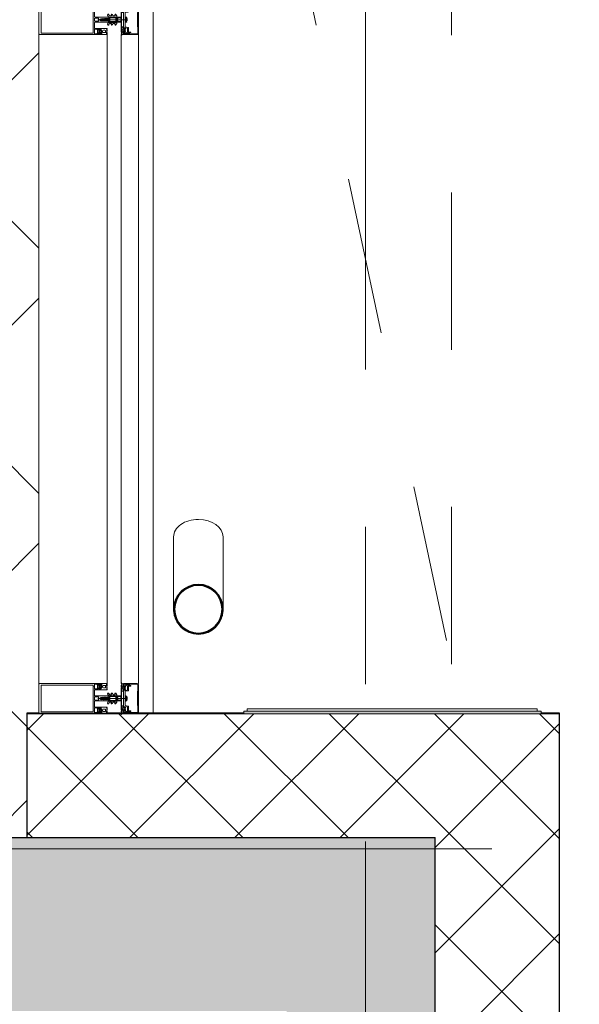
# Model space of a CAD drawing. Header units: millimetres. Extents: x -2180 to 54567, y -1945 to 22251.
# Tile 137 of 143: x 35302 to 36431, y 7186 to 9174. Entities that reach past the tile are written whole.
import ezdxf

# ---------------------------------------------------------------- set-up
doc = ezdxf.new("R2010")
doc.units = ezdxf.units.MM
doc.linetypes.add('Grid Line 1_2_', pattern=[2222.5, 1270, -317.5, 317.5, -317.5])
doc.linetypes.add('IMPORT-Dash', pattern=[635, 317.5, -317.5])
for name, color, linetype, lineweight in [('_Beyond_', 7, 'Continuous', 9), ('Common Edges', 7, 'Continuous', 9), ('Curtain Panels', 7, 'Continuous', 9), ('Curtain Panels-1', 7, 'Continuous', 18), ('Curtain Wall Mullions', 7, 'Continuous', 9), ('Detail Items', 7, 'Continuous', 9), ('Generic Models', 7, 'Continuous', 9), ('Generic Models-2', 7, 'Continuous', 25), ('Grids-1', 7, 'Grid Line 1_2_', 9), ('Walls-1', 7, 'Continuous', 25)]:
    doc.layers.add(name, color=color, linetype=linetype, lineweight=lineweight)
for name, color, linetype, lineweight, true_color in [('Color Fill-1', 7, 'Continuous', 9, 0xab8450), ('Cut Pattern-1', 7, 'Continuous', 9, 0x787878), ('Cut Pattern-4', 9, 'Continuous', 9, 0x808080), ('Generic Models-4', 7, 'Continuous', 9, 0x7da2b7), ('Trapp_punktiir', 9, 'IMPORT-Dash', 9, 0x808080)]:
    doc.layers.add(name, color=color, linetype=linetype, lineweight=lineweight, true_color=true_color)
pattern_1 = [(45, (0, 0), (-106.066, 106.066), []), (135, (0, 0), (-106.066, -106.066), [])]

# ---------------------------------------------------------------- blocks, each defined once
blk = doc.blocks.new('Rectangular Mullion - HI_CovCap-30mm_Mull-125mm-V3-1 Korruse põrandate plaan')
at = {"layer": 'Detail Items'}
for p, q in [((-30, 164.5), (-30, 151)), ((28.5, 166), (-28.5, 166)), ((30, 151), (30, 164.5)), ((-30, 157.9), (-30, 58.6)), ((-26.9, 157.9), (-26.9, 58.6)), ((26.9, 157.9), (26.9, 58.6)), ((30, 157.9), (30, 58.6)), ((-27.3, 40.8), (-27.9, 40.8)), ((-27.9, 40.2), (-26.6, 40.2)), ((-26.8, 44.5), (-27.6, 43.5)), ((-27.2, 46.3), (-26.2, 47.4)), ((-26.2, 42.9), (-26.2, 41.7)), ((-26.1, 39.6), (-26.1, 39.8)), ((-24.5, 43.4), (-25.7, 43.4)), ((-25.7, 41.2), (-25.4, 41.2)), ((-25.5, 47.7), (-22.1, 47.7)), ((-25.2, 41.3), (-24.2, 43)), ((-22.7, 44), (-25, 44)), ((-23.4, 43), (-22.4, 41.3)), ((-21.9, 43.4), (-23.1, 43.4)), ((-22.2, 41.2), (-21.9, 41.2)), ((-21.4, 47.4), (-20.4, 46.3)), ((-21.4, 41.7), (-21.4, 42.9)), ((-20, 43.5), (-20.8, 44.5)), ((-19.6, 40.8), (-20.3, 40.8)), ((-17.6, 41.5), (-17.6, 53.5)), ((-17.1, 54), (-6.5, 54)), ((-5, 52.5), (-5, 25.5)), ((-3.2, 53.5), (-3.2, 46.1)), ((2.7, 54), (-2.7, 54)), ((-2.7, 45.6), (2.7, 45.6)), ((0, -6.9), (0, 47.3)), ((3.2, 46.1), (3.2, 53.5)), ((5, 25.5), (5, 52.5)), ((6.5, 54), (17.1, 54)), ((17.6, 53.5), (17.6, 41.5)), ((19.6, 40.8), (20.3, 40.8)), ((20, 43.5), (20.8, 44.5)), ((20.4, 46.3), (21.4, 47.4)), ((21.4, 41.7), (21.4, 42.9)), ((21.9, 43.4), (23.1, 43.4)), ((22.2, 41.2), (21.9, 41.2)), ((22.1, 47.7), (25.5, 47.7)), ((23.4, 43), (22.4, 41.3)), ((22.6, 44), (24.9, 44)), ((25.2, 41.3), (24.2, 43)), ((24.5, 43.4), (25.7, 43.4)), ((25.7, 41.2), (25.4, 41.2)), ((26.1, 39.6), (26.1, 39.8)), ((26.2, 47.4), (27.2, 46.3)), ((26.2, 42.9), (26.2, 41.7)), ((27.9, 40.2), (26.6, 40.2)), ((26.8, 44.5), (27.6, 43.5)), ((27.3, 40.8), (27.9, 40.8)), ((-29.8, 29.2), (-28.5, 29.2)), ((-29.8, 28.3), (-29.8, 28.2)), ((-29.6, 28), (-28.9, 28)), ((-28.6, 28.9), (-29.2, 28.9)), ((-28.1, 29.3), (-25.9, 30.3)), ((-27.3, 39.6), (-27.6, 39.1)), ((-26.2, 32.6), (-26.2, 35.6)), ((-25.5, 39.5), (-25.7, 39.4)), ((-22.4, 31.6), (-25.2, 31.6)), ((-25, 39.2), (-25, 39.3)), ((-24.3, 39.2), (-24.5, 39.1)), ((-24.2, 37.6), (-23.4, 37.6)), ((-23.8, 39), (-23.9, 39.2)), ((-23.4, 29), (-23, 28.1)), ((-23.2, 39.2), (-23.3, 39.1)), ((-22.6, 39.2), (-22.7, 39.3)), ((-22.5, 28.1), (-22, 29)), ((-22, 39.6), (-22.1, 39.4)), ((-21.5, 39.7), (-21.6, 39.7)), ((-21.4, 35.6), (-21.4, 32.6)), ((-21.3, 29), (-20.8, 28.1)), ((-20.2, 28.1), (-19.8, 29)), ((-19, 29), (-18.6, 28.1)), ((-7.8, 23.5), (-10.3, 25)), ((-9.1, 27.2), (-5.7, 25.2)), ((-9.1, 19.9), (-8.3, 19.4)), ((-7.5, 19.8), (-7.5, 23.1)), ((-5.4, 9.3), (-5.4, 24.8)), ((-4.5, 25), (-3.5, 25)), ((-3.9, 22), (-3.9, 11)), ((-3.4, 22.5), (3.4, 22.5)), ((-3.3, 23.5), (-1.9, 23.5)), ((-2.2, 31), (-2.5, 30.9)), ((-2.5, 30.5), (-2.3, 30.4)), ((-1.9, 34.5), (-2.1, 32.8)), ((-0.9, 36.5), (-1.7, 35.1)), ((-1.7, 23.7), (-1.7, 24.9)), ((-1.4, 24.5), (-1.4, 24)), ((-1.3, 33.7), (-1.3, 33.8)), ((-1.3, 31.1), (0.7, 31.1)), ((-1.1, 34.5), (-0.4, 35.6)), ((0.3, 26.2), (-1.1, 26.2)), ((-1.1, 23.8), (-0.5, 24.2)), ((-0.6, 32.5), (-0.6, 32.4)), ((0.8, 33), (-0.1, 33)), ((0.4, 25), (0.2, 25)), ((0.3, 25.3), (0.6, 25.5)), ((0.4, 35.6), (1.1, 34.5)), ((0.5, 24.2), (1.4, 23.6)), ((0.6, 32.3), (0.9, 32.3)), ((1, 31.8), (0.7, 32.1)), ((1.7, 35.1), (0.9, 36.5)), ((1.3, 33.8), (1.3, 33.7)), ((2.1, 32.8), (1.9, 34.5)), ((1.9, 23.5), (3.3, 23.5)), ((2.4, 30.9), (2.2, 31)), ((2.2, 30.4), (2.4, 30.5)), ((3.5, 25), (4.5, 25)), ((3.9, 11), (3.9, 22)), ((4.3, 22.5), (4.3, 9.4)), ((5.4, 24.8), (5.4, 9.3)), ((5.6, 25.2), (9.1, 27.2)), ((7.5, 23.1), (7.5, 19.8)), ((10.3, 25), (7.7, 23.5)), ((8.2, 19.4), (9.1, 19.9)), ((19, 29), (18.5, 28.1)), ((20.2, 28.1), (19.7, 29)), ((21.2, 29), (20.7, 28.1)), ((21.4, 39.7), (21.6, 39.7)), ((21.4, 35.6), (21.4, 32.6)), ((22.4, 28.1), (21.9, 29)), ((22, 39.6), (22.1, 39.4)), ((22.4, 31.6), (25.2, 31.6)), ((22.6, 39.2), (22.7, 39.3)), ((23.4, 29), (23, 28.1)), ((23.1, 39.2), (23.2, 39.1)), ((24.2, 37.6), (23.4, 37.6)), ((23.8, 39), (23.8, 39.2)), ((24.3, 39.2), (24.5, 39.1)), ((25, 39.2), (25, 39.3)), ((25.5, 39.5), (25.7, 39.4)), ((28.1, 29.3), (25.9, 30.3)), ((26.2, 32.6), (26.2, 35.6)), ((27.3, 39.6), (27.5, 39.1)), ((29.8, 29.2), (28.5, 29.2)), ((28.5, 28.9), (29.2, 28.9)), ((29.6, 28), (28.9, 28)), ((29.8, 28.3), (29.8, 28.2)), ((-7.8, 16.2), (-10.4, 17.8)), ((-7.6, 8.9), (-10.4, 10.5)), ((-9.1, 12.6), (-8.3, 12.1)), ((-7.5, 12.6), (-7.5, 15.8)), ((-5.9, 8.8), (-7.4, 8.8)), ((-5, 1), (-5, 6.7)), ((-2.7, 8.4), (-4, 8.4)), ((-3.7, 1.7), (-3.7, 6)), ((3.4, 10.5), (-3.4, 10.5)), ((-2.7, 7), (-2.1, 7)), ((-1.7, 9), (-2, 8.7)), ((-1.4, 7.3), (-0.7, 8)), ((0.7, 8), (1.4, 7.3)), ((2, 8.7), (1.7, 9)), ((2.1, 7), (2.7, 7)), ((3.3, 8.4), (2.7, 8.4)), ((3.7, 6), (3.7, 1.7)), ((7.4, 8.8), (5.9, 8.8)), ((7.5, 15.8), (7.5, 12.6)), ((10.4, 10.5), (7.6, 8.9)), ((10.4, 17.8), (7.7, 16.2)), ((8.2, 12.1), (9.1, 12.6)), ((-31, 0), (-31.9, 0)), ((-26.5, -14.6), (-28.4, -10.3)), ((-25.4, -15.9), (-28.2, -15.9)), ((-26.8, -0.2), (-27.6, -1.7)), ((-26.3, -10.9), (-25.6, -12.5)), ((-25.7, -1), (-26.2, -0.2)), ((-16, -14.9), (-26, -14.9)), ((-23.8, -4.2), (-25.1, -4.2)), ((-25.1, -4.8), (-24.5, -4.8)), ((-24.6, -0.2), (-25, -1)), ((-24.8, -3.1), (-24.5, -3.6)), ((-24.8, -7.5), (-24, -8.5)), ((-24.6, -13.1), (-18, -13.1)), ((-23.5, -1), (-24, -0.2)), ((-23.4, -6.9), (-23.4, -5.7)), ((-23.3, -3.8), (-23.3, -3.6)), ((-22.4, -0.2), (-22.9, -1)), ((-22.9, -3.4), (-22.7, -3.5)), ((-22.9, -5.2), (-22.6, -5.2)), ((-21.7, -7.4), (-22.9, -7.4)), ((-22.4, -5.4), (-21.4, -7)), ((-22.2, -3.3), (-22.2, -3.2)), ((-22.2, -8), (-19.8, -8)), ((-21.3, -1), (-21.8, -0.2)), ((-21.7, -3.1), (-21.5, -3.2)), ((-21, -3.2), (-21, -3)), ((-20.2, -0.2), (-20.7, -1)), ((-20.6, -7), (-19.6, -5.4)), ((-20.5, -3.1), (-20.4, -3.2)), ((-19.1, -7.4), (-20.3, -7.4)), ((-19.9, -3.3), (-19.8, -3.2)), ((-19.1, -1), (-19.6, -0.2)), ((-19.4, -5.2), (-19.1, -5.2)), ((-19.3, -3.4), (-19.2, -3.6)), ((-18.8, -3.7), (-18.7, -3.7)), ((-18.6, -5.7), (-18.6, -6.9)), ((-18, -0.2), (-18.5, -1)), ((-18, -8.5), (-17.2, -7.5)), ((-17.5, -4.8), (-16.8, -4.8)), ((-17, -1), (-17.4, -0.2)), ((-15.7, -0.2), (-16.2, -1)), ((-14.4, -8.4), (-15.5, -14.5)), ((-5.2, -8.2), (-14.1, -8.2)), ((-0.2, -8.2), (-4.8, -8.2)), ((-4.1, -10.4), (4.1, -10.4)), ((-3.7, 0), (-4, 0)), ((2.3, -11.9), (-2.3, -11.9)), ((4.8, -8.2), (0.3, -8.2)), ((4, 0), (3.6, 0)), ((14.1, -8.2), (5.2, -8.2)), ((15.5, -14.5), (14.4, -8.4)), ((15.7, -0.2), (16.2, -1)), ((26, -14.9), (16, -14.9)), ((17.5, -4.8), (16.8, -4.8)), ((17, -1), (17.4, -0.2)), ((18, -8.5), (17.2, -7.5)), ((18, -0.2), (18.5, -1)), ((18, -13.1), (24.6, -13.1)), ((18.6, -5.7), (18.6, -6.9)), ((18.8, -3.7), (18.7, -3.7)), ((19.1, -1), (19.6, -0.2)), ((19.4, -5.2), (19.1, -5.2)), ((19.1, -7.4), (20.3, -7.4)), ((19.3, -3.4), (19.2, -3.6)), ((20.6, -7), (19.6, -5.4)), ((19.9, -3.3), (19.8, -3.2)), ((22.2, -8), (19.8, -8)), ((20.2, -0.2), (20.7, -1)), ((20.5, -3.1), (20.4, -3.2)), ((21, -3.2), (21, -3)), ((21.3, -1), (21.8, -0.2)), ((22.4, -5.4), (21.4, -7)), ((21.7, -3.1), (21.5, -3.2)), ((21.7, -7.4), (22.9, -7.4)), ((22.2, -3.3), (22.2, -3.2)), ((22.4, -0.2), (22.9, -1)), ((22.9, -5.2), (22.6, -5.2)), ((22.9, -3.4), (22.7, -3.5)), ((23.3, -3.8), (23.3, -3.6)), ((23.4, -6.9), (23.4, -5.7)), ((23.5, -1), (24, -0.2)), ((23.8, -4.2), (25.1, -4.2)), ((24.8, -7.5), (24, -8.5)), ((24.8, -3.1), (24.5, -3.6)), ((25.1, -4.8), (24.5, -4.8)), ((24.6, -0.2), (25, -1)), ((28.2, -15.9), (25.4, -15.9)), ((25.6, -12.5), (26.3, -10.9)), ((25.7, -1), (26.2, -0.2)), ((28.4, -10.3), (26.5, -14.6)), ((26.8, -0.2), (27.6, -1.7)), ((31, 0), (31.9, 0)), ((-23.7, -33.7), (-27.7, -33.7)), ((-27.5, -35), (27.5, -35)), ((27.7, -33.7), (23.7, -33.7))]:
    blk.add_line(p, q, dxfattribs=at)
at = {"layer": 'Detail Items', "flags": 128}
for points in [[(26.9, 151), (26.9, 161.7), (-26.9, 161.7), (-26.9, 151)], [(-30, 61), (-30, 41), (-28.1, 41), (-27.3, 41.8), (-27.3, 42.4), (-28.5, 42.4), (-28.5, 45.1), (-24.1, 45.1)], [(-26.9, 61), (-26.9, 56.3), (26.9, 56.3), (26.9, 61)], [(24, 45.1), (28.5, 45.1), (28.5, 42.4), (27.3, 42.4), (27.3, 41.8), (28.1, 41), (30, 41), (30, 61)], [(-28.5, 40.8), (-30, 40.8), (-30, 29.4)], [(-24.1, 54), (-28.5, 54), (-28.5, 48.3), (-27.3, 48.3), (-27.3, 47.7), (-28, 47.1)], [(-27.5, 43.1), (-27, 42.8), (-27, 42.7)], [(-19.7, 47.1), (-20.3, 47.7), (-20.3, 48.3), (-19.1, 48.3), (-19.1, 54), (-23.6, 54)], [(-23.6, 45.1), (-19.1, 45.1), (-19.1, 42.4), (-20.3, 42.4), (-20.3, 41.8), (-19.5, 41), (-18.1, 41)], [(-21.1, 40.2), (-19.8, 40.1), (-21, 40.1), (-21, 39.9)], [(-20.6, 42.7), (-20.6, 42.8), (-20.1, 43.1)], [(-18, 28.1), (-17.6, 28.9), (-17.6, 40.8), (-19, 40.8)], [(-2.5, 26), (-2.5, 26.9), (-2, 27.2), (-2, 28.5), (-2.5, 28.7), (-2, 29), (-2, 30.3), (-2.5, 30.5), (-2, 30.8), (-2, 32.1), (-2.5, 32.3), (-2, 32.6), (-2, 33.9), (-2.5, 34.1), (-2, 34.4), (-2, 35.7), (-2.5, 35.9), (-2, 36.2), (-2, 37.5), (-2.5, 37.7), (-2, 38), (-2, 39.3), (-2.5, 39.5), (-2, 39.8), (-2, 40.8), (-0.9, 42.8)], [(0.9, 42.8), (2, 40.8), (2, 38.9), (2.5, 38.6), (2, 38.3), (2, 37.1), (2.5, 36.8), (2, 36.5), (2, 35.3), (2.5, 35), (2, 34.7), (2, 33.5), (2.5, 33.2), (2, 32.9), (2, 31.7), (2.5, 31.4), (2, 31.1), (2, 29.9), (2.5, 29.6), (2, 29.3), (2, 28.1), (2.5, 27.8), (2, 27.5), (2, 26.3), (2.5, 26)], [(18, 28.1), (17.6, 28.9), (17.6, 40.8), (18.9, 40.8)], [(18.1, 41), (19.5, 41), (20.3, 41.8), (20.3, 42.4), (19.1, 42.4), (19.1, 45.1), (23.5, 45.1)], [(23.5, 54), (19.1, 54), (19.1, 48.3), (20.3, 48.3), (20.3, 47.7), (19.6, 47.1)], [(21, 40.2), (19.7, 40.1), (21, 40.1), (21, 39.9)], [(20.6, 42.7), (20.6, 42.8), (20.1, 43.1)], [(27.9, 47.1), (27.3, 47.7), (27.3, 48.3), (28.5, 48.3), (28.5, 54), (24, 54)], [(27.5, 43.1), (27, 42.8), (27, 42.7)], [(28.5, 40.8), (30, 40.8), (30, 29.4)], [(-3.4, 25), (-5, 25), (-5, 9.1)], [(-4.5, 9), (-4.3, 11), (-4.3, 22.5)], [(-1.6, 25.3), (-1.2, 25.6), (-0.2, 25.7), (-0.4, 25.6), (-1.3, 24.8)], [(-0.4, 32), (0.1, 31.7), (-1.2, 31.6)], [(-0.1, 25.3), (-0.1, 25.4), (0, 25.4)], [(0.4, 31.8), (0.4, 31.9), (0.4, 32.1)], [(5, 1), (5, 25), (3.4, 25)], [(-2.7, 1), (-2.7, 1.4), (-3.4, 1.4)], [(3.4, 1.4), (2.6, 1.4), (2.6, 1)], [(-27.7, -8.7), (-28.9, -5), (-30, -5), (-30, -32.5)], [(-29.8, -2.1), (-29.8, -4.8), (-25.7, -4.8)], [(-28.7, -15.4), (-28.7, -12.6), (-28.4, -11.5), (-28.4, -10.2)], [(-28.7, -32.7), (-28.7, -17.2), (-26.2, -17.2), (-26.2, -19.7), (-24.9, -19.7), (-24.9, -16.4)], [(-27.5, -8.7), (-28.5, -5), (-25.3, -5), (-24.5, -5.8), (-24.5, -6.4), (-26.4, -6.4), (-25.6, -9.3)], [(-24.2, -6.7), (-24.2, -6.8), (-24.7, -7.1)], [(-17, -4.2), (-18.2, -4.2), (-18.2, -3.9), (-16.9, -4.1)], [(-17.3, -7.1), (-17.8, -6.8), (-17.8, -6.7)], [(-17, -12.3), (-16, -6.4), (-17.5, -6.4), (-17.5, -5.8), (-16.7, -5), (16.7, -5), (17.5, -5.8), (17.5, -6.4), (16, -6.4), (17, -12.3)], [(-16.2, -4.8), (-14.8, -4.8), (-14.8, -0.9), (-15.2, -0.2)], [(-14.7, -0.4), (-14.7, 0), (14.7, 0), (14.7, -0.4)], [(-5.2, -9.8), (-5.4, -8.2), (5.4, -8.2), (5.2, -9.8)], [(16.2, -4.8), (14.8, -4.8), (14.8, -0.9), (15.2, -0.2)], [(17, -4.2), (18.2, -4.2), (18.2, -3.9), (16.9, -4.1)], [(17.3, -7.1), (17.8, -6.8), (17.8, -6.7)], [(24.2, -6.7), (24.2, -6.8), (24.7, -7.1)], [(25.6, -9.3), (26.4, -6.4), (24.5, -6.4), (24.5, -5.8), (25.3, -5), (28.5, -5), (27.5, -8.7)], [(24.9, -16.4), (24.9, -19.7), (26.2, -19.7), (26.2, -17.2), (28.7, -17.2), (28.7, -32.7)], [(29.8, -2.1), (29.8, -4.8), (25.7, -4.8)], [(30, -32.5), (30, -5), (28.9, -5), (27.7, -8.7)], [(28.4, -10.2), (28.4, -11.5), (28.7, -12.6), (28.7, -15.4)]]:
    blk.add_lwpolyline(points, dxfattribs=at)
for points in [[(0, 37), (0, 35.9)], [(-14.7, -0.4), (14.7, -0.4), (14.7, -4.9), (-14.7, -4.9)]]:
    blk.add_lwpolyline(points, close=True, dxfattribs=at)
at = {"layer": 'Detail Items'}
for centre, radius, start, end in [((-28.5, 164.5), 1.5, 90, 180), ((28.5, 164.5), 1.5, 0, 90), ((-27.9, 39.5), 0.65, 90, 270), ((-28.2, 40.8), 0.3, 180, 0), ((-27.6, 46.7), 0.5, 135, 315), ((-27.4, 43.3), 0.3, 140.0103, 239.9951), ((-27.3, 41.1), 0.3, 270.9052, 359.9815), ((-26.4, 39.1), 1, 90.8272, 149.9977), ((-24, 41.9), 3.14, 165.4979, 194.5021), ((-26.2, 44), 0.8, 22.6156, 140.0033), ((-26.6, 39.7), 0.5, 54.9221, 90), ((-26.4, 39.7), 0.339, 3.0025, 90.8217), ((-23.8, 43.7), 4.4, 234.9221, 305.8412), ((-25.5, 46.7), 1, 90, 135), ((-25.7, 42.9), 0.5, 89.9899, 180.0101), ((-25.7, 41.7), 0.5, 179.9897, 270.0103), ((-25, 44.5), 0.5, 202.6224, 269.9997), ((-25.4, 41.5), 0.3, 269.9879, 330.0064), ((-24.5, 43.1), 0.3, 329.9976, 90.0064), ((-23.8, 53.9), 0.25, 11.537, 168.463), ((-23.8, 45), 0.25, 11.537, 168.463), ((-23.1, 43.1), 0.3, 89.9987, 209.9973), ((-22.7, 44.5), 0.5, 269.9988, 337.3791), ((-22.2, 41.5), 0.3, 209.995, 270.0107), ((-21.5, 44), 0.8, 40.0031, 157.3772), ((-22.1, 46.7), 1, 45, 90), ((-21.7, 39.5), 0.3, 63.0032, 164.9985), ((-21.9, 42.9), 0.5, 0.0092, 89.9908), ((-21.9, 41.7), 0.5, 270.009, 359.991), ((-21.3, 39.9), 0.3, 243.009, 359.9888), ((-21.1, 39.9), 0.3, 90, 125.8412), ((-23.7, 41.9), 3.14, 346.8025, 14.483), ((-20.3, 41.1), 0.3, 166.8025, 270), ((-20, 46.7), 0.5, 225, 45), ((-20.3, 43.3), 0.3, 299.9983, 40.0113), ((-19.8, 40.5), 0.33, 270, 54.9099), ((-19.8, 40.6), 0.5, 269.9912, 352.8263), ((-19, 40.5), 0.3, 90.003, 172.8115), ((-18.1, 41.5), 0.5, 270, 0), ((-17.1, 53.5), 0.5, 90, 180), ((-6.5, 52.5), 1.5, 360, 90), ((-2.7, 53.5), 0.5, 90, 180), ((-2.7, 46.1), 0.5, 180, 270), ((0, 42.3), 1, 30, 150), ((2.7, 53.5), 0.5, 0, 90), ((2.7, 46.1), 0.5, 270, 0), ((6.5, 52.5), 1.5, 90, 180), ((17.1, 53.5), 0.5, 0, 90), ((18.1, 41.5), 0.5, 180, 270), ((18.9, 40.5), 0.3, 7.1885, 89.997), ((19.7, 40.6), 0.5, 187.1737, 270.0088), ((20, 46.7), 0.5, 135, 315), ((19.8, 40.5), 0.33, 125.0901, 270), ((20.2, 43.3), 0.3, 139.9887, 240.0017), ((20.3, 41.1), 0.3, 270, 13.1975), ((23.6, 41.9), 3.14, 165.517, 193.1975), ((21.4, 44), 0.8, 22.6228, 139.9969), ((21, 39.9), 0.3, 54.1588, 90), ((21.3, 39.9), 0.3, 180.0112, 296.991), ((23.8, 43.7), 4.4, 234.1588, 305.0779), ((22.1, 46.7), 1, 90, 135), ((21.9, 42.9), 0.5, 90.0092, 179.9908), ((21.9, 41.7), 0.5, 180.009, 269.991), ((21.7, 39.5), 0.3, 15.0015, 116.9968), ((22.6, 44.5), 0.5, 202.6209, 270.0012), ((22.2, 41.5), 0.3, 269.9893, 330.005), ((23.1, 43.1), 0.3, 330.0027, 90.0013), ((23.8, 53.9), 0.25, 11.537, 168.463), ((23.8, 45), 0.25, 11.537, 168.463), ((24.5, 43.1), 0.3, 89.9936, 210.0024), ((24.9, 44.5), 0.5, 270.0003, 337.3776), ((25.4, 41.5), 0.3, 209.9936, 270.0121), ((26.1, 44), 0.8, 39.9967, 157.3844), ((25.5, 46.7), 1, 45, 90), ((25.7, 42.9), 0.5, 359.9899, 90.0101), ((25.7, 41.7), 0.5, 269.9897, 0.0103), ((26.4, 39.7), 0.339, 89.1783, 176.9975), ((26.6, 39.7), 0.5, 90, 125.0779), ((26.4, 39.1), 1, 30.0023, 89.1728), ((24, 41.9), 3.14, 345.4979, 14.5021), ((27.3, 41.1), 0.3, 180.0185, 269.0948), ((27.6, 46.7), 0.5, 225, 45), ((27.3, 43.3), 0.3, 300.0049, 39.9897), ((28.2, 40.8), 0.3, 180, 0), ((27.9, 39.5), 0.65, 270, 90), ((-29.8, 29.4), 0.2, 180.0083, 269.9961), ((-29.2, 28.3), 0.6, 89.9898, 180.0124), ((-29.6, 28.2), 0.2, 179.962, 270.0227), ((-28.9, 38.7), 10.7, 270.0006, 296.6602), ((-28.6, 35.2), 6.3, 270.0004, 298.0721), ((-28.5, 30.2), 1, 270.0045, 293.9938), ((-27.9, 39.3), 0.4, 270, 330.0063), ((-24.2, 35.6), 2, 89.9974, 180.0026), ((-25.2, 32.6), 1, 179.9928, 270.0072), ((-25.8, 39.6), 0.272, 183.0147, 299.989), ((-25.8, 29.9), 0.35, 298.0748, 113.9984), ((-25.3, 39.2), 0.316, 18.0033, 119.993), ((-24.7, 39.3), 0.3, 197.9991, 314.9995), ((-24.1, 39), 0.316, 32.9896, 135.009), ((-23.9, 28.7), 0.51, 31.8069, 116.6614), ((-23.5, 39.2), 0.3, 213.0015, 329.9997), ((-23.4, 35.6), 2, 0.0021, 89.9979), ((-22.9, 39.1), 0.316, 48.0026, 149.9974), ((-22.7, 28.3), 0.3, 209.9964, 330.0036), ((-22.4, 39.4), 0.3, 227.9972, 345.0045), ((-22.4, 32.6), 1, 270.0013, 359.9987), ((-21.6, 28.8), 0.41, 29.9985, 150.0015), ((-20.5, 28.3), 0.3, 209.9964, 330.0036), ((-19.4, 28.8), 0.41, 30.0052, 149.9948), ((-18.3, 28.3), 0.3, 209.9964, 330.0036), ((-9.7, 26.1), 1.3, 154.4117, 240), ((-9.7, 26), 1.3, 60, 150), ((-9.7, 18.8), 1.3, 60, 150), ((-8, 23.1), 0.5, 0, 60), ((-5.9, 24.8), 0.5, 360, 60), ((-4.5, 25.5), 0.5, 180, 270), ((-3.3, 22.5), 1, 90, 180), ((-3.4, 22), 0.5, 90, 180), ((-3.5, 26), 1, 270, 0), ((-3.4, 26.5), 1.5, 270, 10.22), ((-2.4, 30.7), 0.2, 120, 240), ((17.7, 30.3), 20, 179.7236, 190.22), ((17.7, 30.3), 20, 173, 178.0497), ((-0.4, 34.3), 1.5, 150, 173), ((-1.9, 23.7), 0.2, 270, 0), ((-1.2, 24.9), 0.5, 135, 180), ((-1.3, 30.9), 0.2, 90, 179.3132), ((46.5, 30.3), 48, 179.3132, 184.7125), ((46.5, 30.3), 48, 176, 178.2341), ((-1.2, 31.8), 0.2, 178.2341, 270), ((-0.9, 24.5), 0.5, 135, 180), ((-1.2, 24), 0.2, 180, 300), ((0.3, 33.7), 1.6, 150, 176), ((-1.1, 26.4), 0.2, 184.7125, 270), ((-1, 25.5), 0.2, 90, 135), ((0, 36), 1, 90.0286, 150), ((-0.1, 32.5), 0.5, 90, 180), ((-0.1, 32.4), 0.5, 180, 240), ((-0.4, 25.4), 0.2, 90, 135), ((0, 23.3), 1, 60, 120), ((0, 35.4), 0.5, 90.0573, 150), ((-0.3, 25.4), 0.2, 360, 90), ((-0.2, 25.5), 0.2, 360, 90), ((0.2, 25.3), 0.3, 180, 270), ((0, 36), 1, 30, 89.9714), ((0, 35.4), 0.5, 30, 89.9427), ((0.2, 25.4), 0.2, 180, 315), ((0.2, 31.9), 0.2, 240, 0), ((0.2, 31.8), 0.2, 270, 0), ((0.3, 25.8), 0.4, 315, 90), ((0.6, 32.1), 0.2, 90, 180), ((0.6, 31.9), 0.2, 45, 180), ((0.4, 25.8), 0.8, 270, 354.4962), ((0.7, 31.5), 0.4, 270, 45), ((0.8, 33.5), 0.5, 270, 3.8302), ((0.9, 31.8), 0.5, 1.777, 90), ((-0.3, 33.7), 1.6, 4, 30), ((-46.6, 30.3), 48, 354.4962, 1.777), ((-46.6, 30.3), 48, 3.8302, 4), ((1.9, 24.5), 1, 240, 270), ((0.4, 34.3), 1.5, 7, 30), ((-17.8, 30.3), 20, 349.78, 0.2764), ((3.4, 26.5), 1.5, 169.78, 270), ((-17.8, 30.3), 20, 1.9503, 7), ((2.3, 30.7), 0.2, 300, 60), ((3.5, 26), 1, 180, 270), ((3.3, 22.5), 1, 360, 90), ((3.4, 22), 0.5, 360, 90), ((4.5, 25.5), 0.5, 270, 360), ((5.9, 24.8), 0.5, 120, 180), ((8, 23.1), 0.5, 120, 180), ((9.7, 26), 1.3, 30, 120), ((9.7, 18.8), 1.3, 30, 120), ((9.7, 26.1), 1.3, 300, 25.5883), ((18.3, 28.3), 0.3, 209.9964, 330.0036), ((19.4, 28.8), 0.41, 30.0052, 149.9948), ((20.5, 28.3), 0.3, 209.9964, 330.0036), ((21.6, 28.8), 0.41, 29.9985, 150.0015), ((23.4, 35.6), 2, 90.0021, 179.9979), ((22.4, 32.6), 1, 180.0013, 269.9987), ((22.4, 39.4), 0.3, 194.9955, 312.0028), ((22.7, 28.3), 0.3, 209.9964, 330.0036), ((22.9, 39.1), 0.316, 30.0026, 131.9974), ((23.5, 39.2), 0.3, 210.0003, 326.9985), ((23.9, 28.7), 0.51, 63.3386, 148.1931), ((24.1, 39), 0.316, 44.991, 147.0104), ((28.9, 38.7), 10.7, 243.3398, 269.9994), ((24.2, 35.6), 2, 359.9974, 90.0026), ((24.7, 39.3), 0.3, 225.0005, 342.0009), ((25.3, 39.2), 0.316, 60.007, 161.9967), ((25.2, 32.6), 1, 269.9928, 0.0072), ((25.7, 29.9), 0.35, 66.0016, 241.9252), ((28.5, 35.2), 6.3, 241.9279, 269.9996), ((25.8, 39.6), 0.272, 240.011, 356.9853), ((27.9, 39.3), 0.4, 209.9937, 270), ((28.5, 30.2), 1, 246.0062, 269.9955), ((29.2, 28.3), 0.6, 359.9876, 90.0102), ((29.6, 28.2), 0.2, 269.9773, 0.038), ((29.8, 29.4), 0.2, 270.0039, 359.9917), ((-9.8, 18.8), 1.2, 150, 240), ((-9.8, 11.5), 1.2, 150, 240), ((-9.7, 11.5), 1.3, 60, 150), ((-8, 19.8), 0.5, 240, 0), ((-8, 12.6), 0.5, 240, 0), ((-8, 15.8), 0.5, 0, 60), ((-7.4, 9.3), 0.5, 240, 270), ((-5.9, 9.3), 0.5, 270, 0), ((-4, 9.1), 1, 180, 216.8699), ((-4, 6.7), 1, 143.1301, 180), ((-4, 1), 1, 180, 270), ((-5.6, 7.9), 1, 323.1301, 36.8699), ((-4, 8.9), 0.5, 174, 270), ((-3.4, 11), 0.5, 180, 270), ((-2.7, 6), 1, 90, 180), ((-3.4, 1.7), 0.3, 180, 270), ((-3.7, 1), 1, 270, 0), ((-2.7, 9.4), 1, 270, 315), ((-2.1, 8), 1, 270, 315), ((0, 7.3), 2.4, 45, 135), ((0, 7.3), 1, 45, 135), ((2.1, 8), 1, 225, 270), ((2.7, 9.4), 1, 225, 270), ((3.6, 1), 1, 180, 270), ((2.7, 6), 1, 360, 90), ((3.3, 9.4), 1, 270, 0), ((3.4, 11), 0.5, 270, 0), ((3.4, 1.7), 0.3, 270, 0), ((4, 1), 1, 270, 0), ((5.9, 9.3), 0.5, 180, 270), ((7.4, 9.3), 0.5, 270, 300), ((8, 19.8), 0.5, 180, 300), ((8, 15.8), 0.5, 120, 180), ((8, 12.6), 0.5, 180, 300), ((9.7, 11.5), 1.3, 30, 120), ((9.8, 18.8), 1.2, 300, 30), ((9.8, 11.5), 1.2, 300, 30), ((-31.9, -0.3), 0.3, 89.9022, 261.6433), ((-32.3, -3.4), 2.86, 27.5921, 81.6433), ((-31, -2), 2, 80.4545, 89.9022), ((-31.1, -2.9), 2.91, 25.3637, 80.4545), ((-28.2, -15.4), 0.5, 179.9719, 270.0272), ((-28.1, -1.4), 0.5, 205.3637, 330.1649), ((-27.9, -10.1), 0.6, 98.4417, 205), ((-27.6, -10.2), 0.8, 121.4994, 180), ((-28.4, -8.9), 0.674, 301.4994, 19.3465), ((-28.1, -8.9), 0.6, 278.4417, 15), ((-26.5, -0.3), 0.3, 30.7154, 150.1649), ((-26, -14.4), 0.5, 205, 270), ((-25.8, -10.6), 0.6, 108.8192, 205), ((-26.2, -9.5), 0.6, 288.8192, 15), ((-25.4, -0.8), 0.417, 215.132, 324.868), ((-25.1, -3.5), 0.65, 90, 270), ((-25.4, -4.8), 0.3, 0, 180), ((-24.6, -12.1), 1, 205, 270), ((-25.4, -16.4), 0.5, 359.9693, 90.0307), ((-25.1, -3.3), 0.4, 29.9937, 90), ((-24.5, -7.3), 0.3, 120.0049, 219.9897), ((-24.3, -0.3), 0.3, 30.5887, 149.5346), ((-23.6, -3.1), 1, 210.0023, 269.1728), ((-24.5, -5.1), 0.3, 0.0185, 89.0948), ((-21.2, -5.9), 3.14, 165.4979, 194.5021), ((-23.4, -8), 0.8, 219.9967, 337.3844), ((-23.8, -3.7), 0.5, 270, 305.0779), ((-23.6, -3.7), 0.339, 269.1783, 356.9975), ((-23.2, -0.8), 0.415, 215.012, 324.988), ((-21, -7.7), 4.4, 54.1588, 125.0779), ((-22.9, -5.7), 0.5, 89.9897, 180.0103), ((-22.9, -6.9), 0.5, 179.9899, 270.0101), ((-23, -3.6), 0.272, 60.011, 176.9853), ((-22.5, -3.2), 0.316, 240.007, 341.9967), ((-22.6, -5.5), 0.3, 29.9936, 90.0121), ((-22.2, -8.5), 0.5, 90.0003, 157.3776), ((-22.1, -0.3), 0.3, 30.1448, 149.5346), ((-21.9, -3.3), 0.3, 45.0005, 162.0009), ((-21.7, -7.1), 0.3, 269.9936, 30.0024), ((-21.3, -3), 0.316, 224.991, 327.0104), ((-21, -0.8), 0.43, 217.8436, 323.8234), ((-20.7, -3.2), 0.3, 30.0003, 146.9985), ((-20.3, -7.1), 0.3, 150.0027, 270.0013), ((-20.1, -3.1), 0.316, 210.0026, 311.9974), ((-19.9, -0.3), 0.3, 30.3449, 149.5346), ((-19.6, -3.4), 0.3, 14.9955, 132.0028), ((-19.8, -8.5), 0.5, 22.6209, 90.0012), ((-19.4, -5.5), 0.3, 89.9893, 150.005), ((-18.6, -8), 0.8, 202.6228, 319.9969), ((-18.9, -3.5), 0.3, 195.0015, 296.9968), ((-18.8, -0.8), 0.419, 215.4665, 324.6999), ((-19.1, -5.7), 0.5, 0.009, 89.991), ((-19.1, -6.9), 0.5, 270.0092, 359.9908), ((-18.5, -3.9), 0.3, 0.0112, 116.991), ((-18.2, -3.9), 0.3, 234.1588, 270), ((-17.7, -0.3), 0.3, 30.3446, 149.7685), ((-18, -12.1), 1, 270, 350), ((-17.5, -5.1), 0.3, 90, 193.1975), ((-20.8, -5.9), 3.14, 345.517, 13.1975), ((-17.4, -7.3), 0.3, 319.9887, 60.0017), ((-16.6, -0.8), 0.416, 206.9541, 331.568), ((-17, -4.5), 0.33, 305.0901, 90), ((-16.9, -4.6), 0.5, 7.1737, 90.0088), ((-16.2, -4.5), 0.3, 187.1885, 269.997), ((-16, -14.4), 0.5, 270, 350), ((-15.5, -0.3), 0.3, 29.7965, 150.132), ((-14.1, -8.5), 0.3, 90, 170), ((-5, -8.2), 0.256, 12.6804, 167.3196), ((-3.1, -9.2), 2.2, 193.9732, 242.7254), ((0.1, -2.7), 9.41, 243.7681, 255.5743), ((0, -8.2), 0.256, 12.6804, 167.3196), ((-0.1, -2.7), 9.4, 284.4213, 296.233), ((3.1, -9.2), 2.2, 297.272, 346.0293), ((5, -8.2), 0.256, 12.6804, 167.3196), ((14.1, -8.5), 0.3, 10, 90), ((15.5, -0.3), 0.3, 29.868, 150.2035), ((16, -14.4), 0.5, 190, 270), ((16.6, -0.8), 0.416, 208.432, 333.0459), ((16.2, -4.5), 0.3, 270.003, 352.8115), ((16.9, -4.6), 0.5, 89.9912, 172.8263), ((17, -4.5), 0.33, 90, 234.9099), ((18, -12.1), 1, 190, 270), ((17.4, -7.3), 0.3, 119.9983, 220.0113), ((17.7, -0.3), 0.3, 30.2315, 149.6554), ((17.5, -5.1), 0.3, 346.8025, 90), ((20.8, -5.9), 3.14, 166.8025, 194.483), ((18.6, -8), 0.8, 220.0031, 337.3772), ((18.5, -3.9), 0.3, 63.009, 179.9888), ((18.2, -3.9), 0.3, 270, 305.8412), ((21, -7.7), 4.4, 54.9221, 125.8412), ((18.8, -0.8), 0.419, 215.3001, 324.5335), ((19.1, -5.7), 0.5, 90.009, 179.991), ((19.1, -6.9), 0.5, 180.0092, 269.9908), ((18.9, -3.5), 0.3, 243.0032, 344.9985), ((19.6, -3.4), 0.3, 47.9972, 165.0045), ((19.4, -5.5), 0.3, 29.995, 90.0107), ((19.8, -8.5), 0.5, 89.9988, 157.3791), ((19.9, -0.3), 0.3, 30.4654, 149.6551), ((20.1, -3.1), 0.316, 228.0026, 329.9974), ((20.3, -7.1), 0.3, 269.9987, 29.9973), ((20.7, -3.2), 0.3, 33.0015, 149.9997), ((21, -0.8), 0.43, 216.1766, 322.1564), ((21.3, -3), 0.316, 212.9896, 315.009), ((21.7, -7.1), 0.3, 149.9976, 270.0064), ((21.9, -3.3), 0.3, 17.9991, 134.9995), ((22.1, -0.3), 0.3, 30.4654, 149.8552), ((22.5, -3.2), 0.316, 198.0033, 299.993), ((22.2, -8.5), 0.5, 22.6224, 89.9997), ((22.6, -5.5), 0.3, 89.9879, 150.0064), ((23.4, -8), 0.8, 202.6156, 320.0033), ((23.2, -0.8), 0.415, 215.012, 324.988), ((23, -3.6), 0.272, 3.0147, 119.989), ((22.9, -5.7), 0.5, 359.9897, 90.0103), ((22.9, -6.9), 0.5, 269.9899, 0.0101), ((23.6, -3.7), 0.339, 183.0025, 270.8217), ((23.8, -3.7), 0.5, 234.9221, 270), ((23.6, -3.1), 1, 270.8272, 329.9977), ((24.3, -0.3), 0.3, 30.4654, 149.4113), ((24.5, -5.1), 0.3, 90.9052, 179.9815), ((21.2, -5.9), 3.14, 345.4979, 14.5021), ((24.6, -12.1), 1, 270, 335), ((24.5, -7.3), 0.3, 320.0103, 59.9951), ((25.1, -3.3), 0.4, 90, 150.0063), ((25.4, -16.4), 0.5, 89.9693, 180.0307), ((25.4, -0.8), 0.417, 215.132, 324.868), ((25.1, -3.5), 0.65, 270, 90), ((25.4, -4.8), 0.3, 0, 180), ((26.2, -9.5), 0.6, 165, 251.1808), ((25.8, -10.6), 0.6, 335, 71.1808), ((26, -14.4), 0.5, 270, 335), ((26.5, -0.3), 0.3, 29.8351, 149.2846), ((28.1, -8.9), 0.6, 165, 261.5583), ((28.1, -1.4), 0.5, 209.8351, 334.6363), ((28.4, -8.9), 0.674, 160.6535, 238.5006), ((27.6, -10.2), 0.8, 360, 58.5006), ((27.9, -10.1), 0.6, 335, 81.5583), ((28.2, -15.4), 0.5, 269.9711, 0.0263), ((31.1, -2.9), 2.91, 99.5455, 154.6363), ((32.3, -3.4), 2.86, 98.3567, 152.4079), ((31, -2), 2, 90.0978, 99.5455), ((31.9, -0.3), 0.3, 278.3567, 90.0978), ((-27.5, -32.5), 2.5, 179.998, 270.002), ((-27.7, -32.7), 0.999, 179.97, 270.03), ((0, -495.1), 462, 87.0596, 92.9404), ((27.5, -32.5), 2.5, 269.9956, 0.0042), ((27.7, -32.7), 1, 269.973, 0.0253)]:
    blk.add_arc(centre, radius, start, end, dxfattribs=at)
blk = doc.blocks.new('Generic Models 8 - Generic Models 8-1304293-1 Korruse põrandate plaan')
at = {"layer": 'Generic Models-4'}
blk.add_hatch(color=256, dxfattribs=at).paths.add_polyline_path([(36264.4, 7873.8), (36264.4, 7878.8), (35664.4, 7878.8), (35664.4, 7873.8), (36078.1, 7873.8)], flags=0)
at = {"layer": 'Generic Models'}
for p, q in [((35664.4, 7878.8), (36264.4, 7878.8)), ((35664.4, 7878.8), (35664.4, 7873.8)), ((36264.4, 7873.8), (35664.4, 7873.8)), ((35670.9, 7883.8), (36255.9, 7883.8)), ((35670.9, 7883.8), (35670.9, 7878.8)), ((36255.9, 7878.8), (36255.9, 7883.8)), ((36264.4, 7873.8), (36264.4, 7878.8))]:
    blk.add_line(p, q, dxfattribs=at)
blk = doc.blocks.new('System Panel - Glazed-1822716-1 Korruse põrandate plaan')
at = {"layer": 'Curtain Panels-1'}
for p, q in [((655.1, 0), (-655.1, 0)), ((-655.1, -28), (655.1, -28))]:
    blk.add_line(p, q, dxfattribs=at)
blk = doc.blocks.new('Rectangular Mullion - Schüco hor_ tran_ cover cap 45mm_ profiil 130mm-1822714-1 Korruse põrandate plaan')
at = {"layer": '_Beyond_'}
for p, q in [((35340.7, 9143.9), (35340.7, 7833.8)), ((35506.8, 7833.8), (35506.8, 9143.9)), ((35541.7, 7833.8), (35541.7, 9143.9))]:
    blk.add_line(p, q, dxfattribs=at)
blk = doc.blocks.new('Generic Models 17 - Generic Models 49-1524752-1 Korruse põrandate plaan')
at = {"layer": 'Generic Models'}
for p, q in [((35612.5, 8129.9), (35612.5, 7983.8)), ((35712.5, 7983.8), (35712.5, 8129.9))]:
    blk.add_line(p, q, dxfattribs=at)
for start_param, end_param in [(1.570796, 3.141593), (0, 1.570796)]:
    blk.add_ellipse((35662.5, 8129.9), major_axis=(50, 0), ratio=0.707107, start_param=start_param, end_param=end_param, dxfattribs=at)
for points, knots in [([(35662.5, 8033.8), (35658.1, 8033.8), (35651.3, 8032.9), (35644.9, 8030.6), (35642.6, 8029.7)], [0, 0, 0, 0, 0.0833333, 0.1297812, 0.1297812, 0.1297812, 0.1297812]), ([(35682.3, 8029.7), (35680, 8030.6), (35673.6, 8032.9), (35666.8, 8033.8), (35662.5, 8033.8)], [0.8702188, 0.8702188, 0.8702188, 0.8702188, 0.9166667, 1, 1, 1, 1]), ([(35622.1, 8013.3), (35621.1, 8011.9), (35618.9, 8008.5), (35616.1, 8003), (35614.6, 7998.4), (35614, 7995.9), (35613.9, 7995.5)], [0.2985189, 0.2985189, 0.2985189, 0.2985189, 0.3333333, 0.375, 0.4166667, 0.4244677, 0.4244677, 0.4244677, 0.4244677]), ([(35639.7, 8028.3), (35638.9, 8027.9), (35634.3, 8025.4), (35629.1, 8021.4), (35625.3, 8017.2), (35624.4, 8016.3)], [0.1506351, 0.1506351, 0.1506351, 0.1506351, 0.1666667, 0.25, 0.2749108, 0.2749108, 0.2749108, 0.2749108]), ([(35700.5, 8016.3), (35699.6, 8017.2), (35695.8, 8021.4), (35690.5, 8025.2), (35686, 8028), (35685.3, 8028.4)], [0.7250892, 0.7250892, 0.7250892, 0.7250892, 0.75, 0.8333333, 0.8493649, 0.8493649, 0.8493649, 0.8493649]), ([(35711.1, 7995.5), (35711, 7995.9), (35710.3, 7998.4), (35708.8, 8003), (35706, 8008.5), (35703.9, 8011.9), (35702.8, 8013.4)], [0.5755323, 0.5755323, 0.5755323, 0.5755323, 0.5833333, 0.625, 0.6666667, 0.7014811, 0.7014811, 0.7014811, 0.7014811]), ([(35613.4, 7993.3), (35613.2, 7992.3), (35612.7, 7989.2), (35612.3, 7983.8), (35612.7, 7978.4), (35613.2, 7975.2), (35613.4, 7974.2)], [0.4386826, 0.4386826, 0.4386826, 0.4386826, 0.4583333, 0.5, 0.5416667, 0.5613174, 0.5613174, 0.5613174, 0.5613174]), ([(35711.5, 7974.2), (35711.7, 7975.2), (35712.2, 7978.4), (35712.6, 7983.8), (35712.2, 7989.2), (35711.7, 7992.3), (35711.5, 7993.3)], [0.4386826, 0.4386826, 0.4386826, 0.4386826, 0.4583333, 0.5, 0.5416667, 0.5613174, 0.5613174, 0.5613174, 0.5613174]), ([(35613.8, 7972.2), (35613.9, 7971.7), (35614.6, 7969.2), (35616.1, 7964.6), (35618.9, 7959), (35621.1, 7955.6), (35622.1, 7954.2)], [0.5745704, 0.5745704, 0.5745704, 0.5745704, 0.5833333, 0.625, 0.6666667, 0.7014811, 0.7014811, 0.7014811, 0.7014811]), ([(35702.8, 7954.2), (35703.8, 7955.7), (35706, 7959), (35708.8, 7964.6), (35710.3, 7969.2), (35711, 7971.7), (35711.1, 7972.2)], [0.2985189, 0.2985189, 0.2985189, 0.2985189, 0.3333333, 0.375, 0.4166667, 0.4254296, 0.4254296, 0.4254296, 0.4254296]), ([(35624.4, 7951.3), (35625.3, 7950.3), (35629.1, 7946.1), (35634.4, 7942.3), (35638.9, 7939.6), (35639.6, 7939.2)], [0.7250892, 0.7250892, 0.7250892, 0.7250892, 0.75, 0.8333333, 0.8493649, 0.8493649, 0.8493649, 0.8493649]), ([(35685.2, 7939.3), (35686, 7939.6), (35690.6, 7942.1), (35695.8, 7946.1), (35699.6, 7950.3), (35700.5, 7951.3)], [0.1506351, 0.1506351, 0.1506351, 0.1506351, 0.1666667, 0.25, 0.2749108, 0.2749108, 0.2749108, 0.2749108]), ([(35642.6, 7937.9), (35644.9, 7936.9), (35651.3, 7934.7), (35658.1, 7933.8), (35662.5, 7933.8)], [0.8702188, 0.8702188, 0.8702188, 0.8702188, 0.9166667, 1, 1, 1, 1]), ([(35662.5, 7933.8), (35666.8, 7933.8), (35673.6, 7934.7), (35680, 7936.9), (35682.3, 7937.9)], [0, 0, 0, 0, 0.0833333, 0.1297812, 0.1297812, 0.1297812, 0.1297812])]:
    blk.add_open_spline(points, degree=3, knots=knots, dxfattribs=at)
for points in [[(35623.8, 8012.2), (35624.5, 8013.1), (35625.2, 8014.1), (35626, 8015)], [(35640.6, 8026.5), (35641.5, 8027), (35642.5, 8027.4), (35643.4, 8027.9)], [(35681.5, 8027.8), (35682.5, 8027.4), (35683.4, 8027), (35684.3, 8026.5)], [(35698.9, 8015), (35699.7, 8014.1), (35700.5, 8013.1), (35701.2, 8012.2)], [(35615.3, 7993), (35615.5, 7993.7), (35615.6, 7994.4), (35615.8, 7995.1)], [(35709.1, 7995.1), (35709.3, 7994.4), (35709.4, 7993.7), (35709.6, 7993)], [(35615.8, 7972.5), (35615.6, 7973.2), (35615.5, 7973.9), (35615.3, 7974.6)], [(35709.6, 7974.6), (35709.4, 7973.9), (35709.3, 7973.2), (35709.1, 7972.5)], [(35626, 7952.6), (35625.2, 7953.5), (35624.5, 7954.4), (35623.8, 7955.4)], [(35701.2, 7955.4), (35700.5, 7954.4), (35699.7, 7953.5), (35698.9, 7952.6)], [(35643.4, 7939.7), (35642.5, 7940.1), (35641.5, 7940.6), (35640.6, 7941)], [(35684.3, 7941), (35683.4, 7940.6), (35682.5, 7940.1), (35681.5, 7939.6)]]:
    blk.add_open_spline(points, degree=3, dxfattribs=at)
at = {"layer": 'Generic Models-2'}
for radius, start, end in [(50, 90, 270), (48, 90, 270), (50, 270, 90), (48, 270, 90)]:
    blk.add_arc((35662.5, 7983.8), radius, start, end, dxfattribs=at)

msp = doc.modelspace()

# ---------------------------------------------------------------- hatches: boundary and pattern name
at = {"layer": 'Color Fill-1'}
h = msp.add_hatch(dxfattribs=at)
h.set_pattern_fill('FP_39', color=256, style=0, pattern_type=2)
h.set_pattern_definition([(45, (0, 0), (-247.4874, 247.4874), []), (135, (0, 0), (-247.4874, -247.4874), [])])
h.paths.add_polyline_path([(30348.1, 8421.5), (30339.1, 8421.5), (30339.6, 8412.5), (30348.1, 8412.5), (30348.1, 8416.7)], flags=0)
h.paths.add_polyline_path([(32956.9, 5313.1), (32956.9, 5397.6), (33100.9, 5396.6), (33101.1, 5313.1), (33110.9, 5313.1), (33110.9, 5338.6), (33990.9, 5338.6), (33990.9, 5313.1), (34000.9, 5313.1), (34000.9, 5348.1), (34724.5, 5348.1), (34724.5, 5397.6), (34782.5, 5397.6), (34782.5, 5407.6), (34744.5, 5407.6), (34744.5, 5422.6), (34044.5, 5422.6), (34044.5, 5472.6), (34744.5, 5472.6), (34744.5, 6137.6), (34782.5, 6137.6), (34782.5, 6147.6), (34724.5, 6147.6), (34724.5, 7172.8), (34416.8, 7172.8), (34416.8, 7522.8), (35316.2, 7522.8), (35316.2, 7773.8), (35340.7, 7773.8), (35340.7, 10169), (33673.1, 10267.8), (33673.1, 10373.1), (33541.5, 10373.1), (33541.5, 10456.8), (32898.5, 10456.8), (32897.5, 10422.1), (32757.1, 10422.1), (32757.6, 10434.6), (32874.6, 10434.6), (32874.6, 10456.8), (31801.5, 10456.8), (31801.5, 10373.1), (30367, 10373.1), (30367, 10463.5), (30339.1, 10465.2), (30339.2, 10227.1), (30374.1, 10227.1), (30374.1, 10167.1), (30348.1, 10167.1), (30348.1, 9204.2), (30404.8, 9203.4), (30412.8, 9199.7), (30419, 9194.3), (30421.5, 9190.7), (30424.3, 9183.3), (30422.4, 9175.8), (30417.7, 9172.3), (30412.8, 9170.8), (30348.1, 9170.8), (30348.1, 8412.5), (30374.1, 8412.5), (30374.1, 7522.8), (31385.6, 7522.8), (31385.6, 7172.8), (30505.6, 7172.8), (30505.6, 7112.8), (30298.7, 7112.8), (30298.7, 5348.1), (32056.9, 5348.1), (32056.9, 5313.1), (32066.9, 5313.1), (32066.9, 5338.6), (32946.9, 5338.6), (32946.9, 5313.1)], flags=0)
h.paths.add_polyline_path([(34749.5, 7537.8), (34471.2, 7537.8), (34471.2, 7542.8), (35099.1, 7542.8), (35099.1, 7552.8), (35220.1, 7552.8), (35220.1, 7542.8), (35271.2, 7542.8), (35271.2, 7537.8), (34782.5, 7537.8)], flags=0)
h.paths.add_polyline_path([(30398.3, 9204.2), (30398.3, 9204.2), (30398.3, 9229.8)], flags=0)
at = {"layer": 'Cut Pattern-1'}
h = msp.add_hatch(color=256, dxfattribs=at)
h.paths.add_polyline_path([(34749.5, 7172.8), (35840.5, 7172.8), (35840.5, 7522.8), (34416.8, 7522.8), (34416.8, 7172.8), (34737, 7172.8)], flags=0)
h.paths.add_polyline_path([(30505.6, 7172.8), (31385.6, 7172.8), (31385.6, 7522.8), (30505.6, 7522.8), (30505.6, 7404.1)], flags=0)
msp.add_hatch(color=256, dxfattribs=at).paths.add_polyline_path([(35857.3, -363.6), (36140.5, -363.6), (36140.5, 7522.8), (35840.5, 7522.8), (35840.5, -363.6)], flags=0)
at = {"layer": 'Cut Pattern-4'}
h = msp.add_hatch(dxfattribs=at)
h.set_pattern_fill('FP_2', color=256, style=0, pattern_type=2)
h.set_pattern_definition(pattern_1)
h.paths.add_polyline_path([(35373.1, 7522.8), (36390.5, 7522.8), (36390.5, 7772.8), (35316.2, 7772.8), (35316.2, 7522.8)], flags=0)
h = msp.add_hatch(dxfattribs=at)
h.set_pattern_fill('FP_2', color=256, style=0, pattern_type=2)
h.set_pattern_definition(pattern_1)
h.paths.add_polyline_path([(36168.1, -363.6), (36390.5, -363.6), (36390.5, 7522.8), (36140.5, 7522.8), (36140.5, -363.6)], flags=0)

# ---------------------------------------------------------------- linework, layer by layer
at = {"layer": '_Beyond_'}
msp.add_line((35571.3, 10577.1), (35571.3, 7773.8), dxfattribs=at)
at = {"layer": 'Common Edges'}
for p, q in [((35316.2, 7772.8), (35754.4, 7772.8)), ((36354.4, 7772.8), (36391.5, 7772.8)), ((36390.5, 7773.8), (36390.5, -614.6))]:
    msp.add_line(p, q, dxfattribs=at)
at = {"layer": 'Grids-1'}
for p, q in [((36000, 18627.8), (36000, 1154.9)), ((34984.4, 7500), (37484.4, 7500))]:
    msp.add_line(p, q, dxfattribs=at)
at = {"layer": 'Trapp_punktiir'}
for p, q in [((36173.1, 7872.8), (36173.1, 13037.8)), ((35571.3, 10716), (36173.1, 7872.8))]:
    msp.add_line(p, q, dxfattribs=at)
at = {"layer": 'Walls-1'}
for p, q in [((35340.7, 7773.8), (35316.2, 7773.8)), ((35316.2, 7773.8), (35316.2, 7522.8)), ((35506.7, 7773.8), (35478.7, 7773.8)), ((35754.4, 7773.8), (35541.7, 7773.8)), ((36391.5, 7773.8), (36354.4, 7773.8)), ((36391.5, -614.6), (36391.5, 7773.8)), ((34416.8, 7522.8), (36140.5, 7522.8)), ((36140.5, -363.6), (36140.5, 7522.8))]:
    msp.add_line(p, q, dxfattribs=at)

# ---------------------------------------------------------------- block references
at = {"layer": 'Curtain Panels', "rotation": 270.0000000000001}
msp.add_blockref('System Panel - Glazed-1822716-1 Korruse põrandate plaan', (35506.7, 8488.8), dxfattribs=at)
at = {"layer": 'Curtain Wall Mullions', "extrusion": (0, 0, -1), "rotation": 269.9999999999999}
for p in [(-35506.7, 9173.9), (-35506.7, 7803.8)]:
    msp.add_blockref('Rectangular Mullion - HI_CovCap-30mm_Mull-125mm-V3-1 Korruse põrandate plaan', p, dxfattribs=at)
at = {"layer": 'Curtain Wall Mullions'}
msp.add_blockref('Rectangular Mullion - Schüco hor_ tran_ cover cap 45mm_ profiil 130mm-1822714-1 Korruse põrandate plaan', (0, 0), dxfattribs=at)
at = {"layer": 'Generic Models'}
for name, p in [('Generic Models 17 - Generic Models 49-1524752-1 Korruse põrandate plaan', (0, 0)), ('Generic Models 8 - Generic Models 8-1304293-1 Korruse põrandate plaan', (90, -101))]:
    msp.add_blockref(name, p, dxfattribs=at)

doc.saveas('drawing.dxf')
